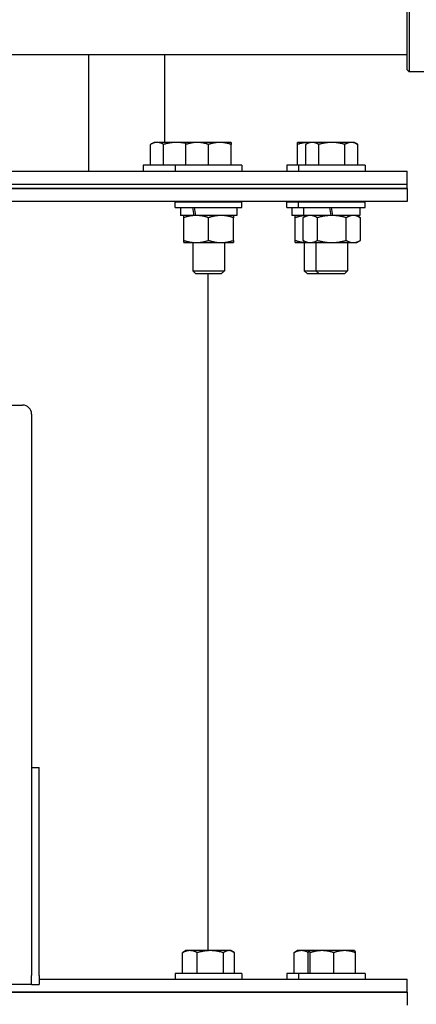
# Model space of a CAD drawing. Header units: inches. Extents: x 18 to 846, y -44 to 561.
# Tile 73 of 256: x 104.01 to 109.49, y 155.19 to 168.8. Entities that reach past the tile are written whole.
import ezdxf

# ---------------------------------------------------------------- set-up
doc = ezdxf.new("R2010")
doc.units = ezdxf.units.IN
doc.header["$LTSCALE"] = 24
doc.header["$MEASUREMENT"] = 0
doc.layers.add('Dimension (ANSI)', color=7, linetype='Continuous', lineweight=25)
doc.layers.add('Visible (ANSI)', color=7, linetype='Continuous', lineweight=30)
doc.styles.add('Note Text (ANSI)', font='tahoma.ttf')
doc.dimstyles.new('SB Fraction-16 (ANSI)', dxfattribs={"dimscale": 24, "dimtxt": 0.125, "dimasz": 0.098425, "dimexe": 0.125, "dimexo": 0.0625, "dimgap": 0.031496, "dimtad": 0, "dimtih": 1, "dimtoh": 1, "dimdec": 4, "dimrnd": 1e-08, "dimzin": 0, "dimdsep": 46, "dimlunit": 5, "dimtxsty": 'Note Text (ANSI)', "dimcen": 0.09, "dimdle": 0.393701, "dimclrd": 256, "dimclre": 256, "dimclrt": 256, "dimadec": 0, "dimazin": 3, "dimtfac": 0.96, "dimtofl": 0, "dimtmove": 0, "dimatfit": 3, "dimfxl": 1, "dimfrac": 2, "dimtolj": 1, "dimtzin": 12, "dimlwd": -1, "dimlwe": -1, "dimarcsym": 0})

# ---------------------------------------------------------------- blocks, each defined once
blk = doc.blocks.new('*D15')
at = {"layer": 'Defpoints', "color": 0, "transparency": 16777216}
for p in [(120.789, 378.582), (45.556, 94.87), (90.664, 94.87)]:
    blk.add_point(p, dxfattribs=at)
at = {"layer": 'Dimension (ANSI)', "transparency": 16777216}
for p, q in [((119.289, 378.582), (42.556, 378.582)), ((45.556, 376.219), (45.556, 240.375)), ((45.556, 97.232), (45.556, 235.076)), ((89.164, 94.87), (42.556, 94.87))]:
    blk.add_line(p, q, dxfattribs=at)
for points in [[(45.162, 376.219), (45.95, 376.219), (45.556, 378.582)], [(45.162, 97.232), (45.95, 97.232), (45.556, 94.87)]]:
    blk.add_solid(points, dxfattribs=at)
at = {"layer": 'Dimension (ANSI)', "transparency": 16777216, "insert": (36.416, 239.62), "char_height": 3, "attachment_point": 1, "style": 'Note Text (ANSI)'}
blk.add_mtext('\\A1;283 11/16', dxfattribs=at)

msp = doc.modelspace()

# ---------------------------------------------------------------- linework, layer by layer
at = {"layer": 'Visible (ANSI)'}
for p, q in [((109.35948, 168.10703), (109.35948, 169.35703)), ((109.39073, 169.38828), (109.39073, 168.07578)), ((109.35948, 168.31203), (86.27698, 168.31203)), ((104.95948, 168.31203), (104.95948, 166.70669)), ((106.00948, 168.31203), (106.00948, 167.10269)), ((109.35948, 168.10703), (109.39073, 168.07578)), ((110.06498, 168.07578), (109.39073, 168.07578)), ((105.86349, 167.10269), (105.81514, 167.07478)), ((105.81514, 166.78669), (105.81514, 167.07478)), ((105.90535, 167.10269), (105.86349, 167.10269)), ((106.17599, 167.10269), (105.90535, 167.10269)), ((105.99557, 166.78669), (105.99557, 167.07478)), ((106.30532, 167.10269), (106.17599, 167.10269)), ((106.46157, 167.10269), (106.30532, 167.10269)), ((106.30532, 166.78669), (106.30532, 167.07478)), ((106.77407, 167.10269), (106.46157, 167.10269)), ((106.61782, 166.78669), (106.61782, 167.07478)), ((106.93032, 167.10269), (106.77407, 167.10269)), ((106.93032, 166.78669), (106.93032, 167.07478)), ((108.00211, 167.10269), (107.84586, 167.10269)), ((107.84586, 166.78669), (107.84586, 167.07478)), ((108.00758, 167.10269), (107.95924, 167.07478)), ((107.95924, 166.78669), (107.95924, 167.07478)), ((108.00758, 167.10269), (108.00211, 167.10269)), ((108.04945, 167.10269), (108.00758, 167.10269)), ((108.32008, 167.10269), (108.04945, 167.10269)), ((108.13966, 166.78669), (108.13966, 167.07478)), ((108.59071, 167.10269), (108.32008, 167.10269)), ((108.5005, 166.78669), (108.5005, 167.07478)), ((108.63258, 167.10269), (108.59071, 167.10269)), ((108.63258, 167.10269), (108.68092, 167.07478)), ((108.68092, 166.78669), (108.68092, 167.07478)), ((106.15682, 166.78669), (105.71499, 166.78669)), ((105.71499, 166.78669), (105.71499, 166.70669)), ((107.07882, 166.78669), (106.15682, 166.78669)), ((106.15682, 166.78669), (106.15682, 166.70669)), ((107.07882, 166.78669), (107.07882, 166.70669)), ((107.85908, 166.78669), (107.69736, 166.78669)), ((107.69736, 166.78669), (107.69736, 166.70669)), ((108.78108, 166.78669), (107.85908, 166.78669)), ((107.85908, 166.78669), (107.85908, 166.70669)), ((108.78108, 166.78669), (108.78108, 166.70669)), ((93.36362, 166.70669), (109.36362, 166.70669)), ((109.36362, 166.52739), (109.36362, 166.70669)), ((93.36362, 166.52739), (109.36362, 166.52739)), ((93.36362, 166.52739), (109.36362, 166.52739)), ((109.36362, 166.46489), (93.36362, 166.46489)), ((93.36362, 166.46489), (109.36362, 166.46489)), ((109.36362, 166.46489), (109.36362, 166.52739)), ((109.36362, 166.46489), (109.36362, 166.28559)), ((109.36362, 166.28559), (93.36362, 166.28559)), ((106.15682, 166.28169), (107.07882, 166.28169)), ((106.15682, 166.20169), (106.15682, 166.28169)), ((106.15682, 166.20169), (107.07882, 166.20169)), ((106.22832, 166.20169), (106.22832, 166.09269)), ((106.39907, 166.28559), (106.39907, 166.28169)), ((106.83657, 166.28559), (106.83657, 166.28169)), ((107.00732, 166.20169), (107.00732, 166.09269)), ((107.07882, 166.20169), (107.07882, 166.28169)), ((107.69736, 166.28169), (107.85908, 166.28169)), ((107.69736, 166.20169), (107.69736, 166.28169)), ((107.69736, 166.20169), (107.85908, 166.20169)), ((107.76886, 166.20169), (107.76886, 166.09269)), ((107.85908, 166.28169), (108.78108, 166.28169)), ((107.85908, 166.20169), (107.85908, 166.28169)), ((107.85908, 166.20169), (108.78108, 166.20169)), ((107.93058, 166.20169), (107.93058, 166.09269)), ((107.93961, 166.28559), (107.93961, 166.28169)), ((108.10133, 166.28559), (108.10133, 166.28169)), ((108.28723, 166.20169), (108.30645, 166.09269)), ((108.3337, 166.09269), (108.31448, 166.20169)), ((108.53883, 166.28559), (108.53883, 166.28169)), ((108.70958, 166.20169), (108.70958, 166.09269)), ((108.78108, 166.20169), (108.78108, 166.28169)), ((106.41139, 166.09269), (106.22832, 166.09269)), ((106.27382, 165.74841), (106.27382, 166.06196)), ((106.43416, 166.09269), (106.41139, 166.09269)), ((106.43499, 166.09269), (106.43416, 166.09269)), ((107.00732, 166.09269), (106.43499, 166.09269)), ((106.61782, 165.74841), (106.61782, 166.06196)), ((106.96182, 165.74841), (106.96182, 166.06196)), ((107.93058, 166.09269), (107.76886, 166.09269)), ((107.81436, 165.74841), (107.81436, 166.06196)), ((107.97608, 166.09269), (107.92286, 166.06196)), ((107.92286, 165.74841), (107.92286, 166.06196)), ((108.30645, 166.09269), (107.93058, 166.09269)), ((108.12147, 165.74841), (108.12147, 166.06196)), ((108.32008, 166.09269), (108.30645, 166.09269)), ((108.3337, 166.09269), (108.32008, 166.09269)), ((108.70958, 166.09269), (108.3337, 166.09269)), ((108.51869, 165.74841), (108.51869, 166.06196)), ((108.66408, 166.09269), (108.7173, 166.06196)), ((108.7173, 165.74841), (108.7173, 166.06196)), ((106.27382, 165.71769), (106.44582, 165.71769)), ((106.39907, 165.71769), (106.39907, 165.32919)), ((106.44582, 165.71769), (106.78982, 165.71769)), ((106.78982, 165.71769), (106.96182, 165.71769)), ((106.83657, 165.71769), (106.83657, 165.32919)), ((107.81436, 165.71769), (107.97608, 165.71769)), ((107.97608, 165.71769), (107.92286, 165.74841)), ((107.93961, 165.71769), (107.93961, 165.32919)), ((107.97608, 165.71769), (108.02217, 165.71769)), ((108.02217, 165.71769), (108.32008, 165.71769)), ((108.10133, 165.71769), (108.10133, 165.32919)), ((108.32008, 165.71769), (108.61799, 165.71769)), ((108.53883, 165.71769), (108.53883, 165.32919)), ((108.61799, 165.71769), (108.66408, 165.71769)), ((108.66408, 165.71769), (108.7173, 165.74841)), ((106.39907, 165.32919), (106.83657, 165.32919)), ((106.44289, 165.28668), (106.39907, 165.32919)), ((106.79276, 165.28668), (106.44289, 165.28668)), ((106.61361, 155.93159), (106.61361, 165.28668)), ((106.79276, 165.28668), (106.83657, 165.32919)), ((107.93961, 165.32919), (108.10133, 165.32919)), ((107.98342, 165.28668), (107.93961, 165.32919)), ((108.14515, 165.28668), (107.98342, 165.28668)), ((108.10133, 165.32919), (108.53883, 165.32919)), ((108.14515, 165.28668), (108.10133, 165.32919)), ((108.49501, 165.28668), (108.14515, 165.28668)), ((108.49501, 165.28668), (108.53883, 165.32919)), ((98.54696, 163.47273), (104.04696, 163.47273)), ((104.17196, 163.34773), (104.17196, 155.76137)), ((104.17196, 158.46407), (104.17196, 155.58907)), ((104.17196, 158.46407), (104.27656, 158.46407)), ((104.27656, 155.58907), (104.27656, 158.46407)), ((106.25805, 155.61559), (106.25805, 155.90368)), ((106.30532, 155.93159), (106.27132, 155.91196)), ((106.35999, 155.93159), (106.30532, 155.93159)), ((106.64183, 155.93159), (106.35999, 155.93159)), ((106.46194, 155.61559), (106.46194, 155.90368)), ((106.89966, 155.93159), (106.64183, 155.93159)), ((106.82171, 155.61559), (106.82171, 155.90368)), ((106.93032, 155.93159), (106.89966, 155.93159)), ((106.93032, 155.93159), (106.96433, 155.91196)), ((106.9776, 155.61559), (106.9776, 155.90368)), ((107.79858, 155.61559), (107.79858, 155.90368)), ((107.84586, 155.93159), (107.81185, 155.91196)), ((107.90052, 155.93159), (107.84586, 155.93159)), ((108.00758, 155.93159), (107.90052, 155.93159)), ((107.99464, 155.61559), (107.99464, 155.90368)), ((108.00758, 155.93159), (108.00665, 155.93105)), ((108.0085, 155.93159), (108.00758, 155.93159)), ((108.18508, 155.93159), (108.0085, 155.93159)), ((108.02236, 155.61559), (108.02236, 155.90368)), ((108.49665, 155.93159), (108.18508, 155.93159)), ((108.34779, 155.61559), (108.34779, 155.90368)), ((108.63258, 155.93159), (108.49665, 155.93159)), ((108.63258, 155.93159), (108.6335, 155.93105)), ((108.64551, 155.61559), (108.64551, 155.90368)), ((104.17196, 155.46407), (104.17196, 155.58907)), ((104.27656, 155.58907), (104.27656, 155.46407)), ((107.07882, 155.61559), (106.15682, 155.61559)), ((106.15682, 155.61559), (106.15682, 155.53559)), ((107.07882, 155.61559), (107.07882, 155.53559)), ((107.85908, 155.61559), (107.69736, 155.61559)), ((107.69736, 155.61559), (107.69736, 155.53559)), ((108.78108, 155.61559), (107.85908, 155.61559)), ((107.85908, 155.61559), (107.85908, 155.53559)), ((108.78108, 155.61559), (108.78108, 155.53559)), ((104.17196, 155.46407), (98.42196, 155.46407)), ((104.17196, 155.46407), (104.27656, 155.46407)), ((104.27656, 155.53559), (109.36362, 155.53559)), ((109.36362, 155.35629), (109.36362, 155.53559)), ((93.36362, 155.35629), (109.36362, 155.35629)), ((109.36362, 155.35629), (93.36362, 155.35629)), ((109.36362, 155.35629), (109.36362, 155.17699))]:
    msp.add_line(p, q, dxfattribs=at)
msp.add_arc((104.04696, 163.34773), 0.125, 0, 90, dxfattribs=at)
for centre, start_param, end_param in [((106.61782, 166.01542), 4.61470989, 4.6641474), ((106.61782, 166.16996), 4.68477114, 4.73412317)]:
    msp.add_ellipse(centre, major_axis=(0.33987, -2.20877), ratio=0.08613948, start_param=start_param, end_param=end_param, dxfattribs=at)
for points, weights in [([(105.90535, 167.10269), (105.86349, 167.10269), (105.81514, 167.07478)], [1, 1.0379548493, 1]), ([(105.99557, 167.07478), (105.94722, 167.10269), (105.90535, 167.10269)], [1, 1.0379548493, 1]), ([(106.17599, 167.10269), (106.09225, 167.10269), (105.99557, 167.07478)], [1, 1.0379548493, 1]), ([(106.30532, 167.08785), (106.2381, 167.10269), (106.17599, 167.10269)], [1.01479997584, 1.02788120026, 1]), ([(106.30532, 167.07478), (106.30532, 167.10269), (106.30532, 167.10269)], [1, 1.0379548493, 1]), ([(106.46157, 167.10269), (106.38906, 167.10269), (106.30532, 167.07478)], [1, 1.0379548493, 1]), ([(106.61782, 167.07478), (106.53409, 167.10269), (106.46157, 167.10269)], [1, 1.0379548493, 1]), ([(106.77407, 167.10269), (106.70156, 167.10269), (106.61782, 167.07478)], [1, 1.0379548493, 1]), ([(106.93032, 167.07478), (106.84659, 167.10269), (106.77407, 167.10269)], [1, 1.0379548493, 1]), ([(106.93032, 167.10269), (106.93032, 167.10269), (106.93032, 167.07478)], [1, 1.0379548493, 1]), ([(107.84586, 167.07478), (107.84586, 167.10269), (107.84586, 167.10269)], [1, 1.0379548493, 1]), ([(108.00211, 167.10269), (107.92959, 167.10269), (107.84586, 167.07478)], [1, 1.0379548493, 1]), ([(108.04945, 167.10269), (108.00758, 167.10269), (107.95924, 167.07478)], [1, 1.0379548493, 1]), ([(108.00752, 167.10265), (108.00481, 167.10269), (108.00211, 167.10269)], [1.00263347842, 1.00136589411, 1]), ([(108.13966, 167.07478), (108.09131, 167.10269), (108.04945, 167.10269)], [1, 1.0379548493, 1]), ([(108.32008, 167.10269), (108.23634, 167.10269), (108.13966, 167.07478)], [1, 1.0379548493, 1]), ([(108.5005, 167.07478), (108.40381, 167.10269), (108.32008, 167.10269)], [1, 1.0379548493, 1]), ([(108.59071, 167.10269), (108.54884, 167.10269), (108.5005, 167.07478)], [1, 1.0379548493, 1]), ([(108.68092, 167.07478), (108.63258, 167.10269), (108.59071, 167.10269)], [1, 1.0379548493, 1]), ([(106.27382, 166.06196), (106.27382, 166.09269), (106.27382, 166.09269)], [1, 1.0379548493, 1]), ([(106.44582, 166.09269), (106.366, 166.09269), (106.27382, 166.06196)], [1, 1.0379548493, 1]), ([(106.61782, 166.06196), (106.52565, 166.09269), (106.44582, 166.09269)], [1, 1.0379548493, 1]), ([(106.78982, 166.09269), (106.71, 166.09269), (106.61782, 166.06196)], [1, 1.0379548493, 1]), ([(106.96182, 166.06196), (106.86965, 166.09269), (106.78982, 166.09269)], [1, 1.0379548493, 1]), ([(106.96182, 166.09269), (106.96182, 166.09269), (106.96182, 166.06196)], [1, 1.0379548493, 1]), ([(107.81436, 166.06196), (107.81436, 166.09269), (107.81436, 166.09269)], [1, 1.0379548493, 1]), ([(107.97587, 166.09257), (107.90088, 166.09081), (107.81436, 166.06196)], [1.00451001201, 1.03554710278, 1]), ([(108.02217, 166.09269), (107.97608, 166.09269), (107.92286, 166.06196)], [1, 1.0379548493, 1]), ([(108.12147, 166.06196), (108.06825, 166.09269), (108.02217, 166.09269)], [1, 1.0379548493, 1]), ([(108.32008, 166.09269), (108.2279, 166.09269), (108.12147, 166.06196)], [1, 1.0379548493, 1]), ([(108.51869, 166.06196), (108.41225, 166.09269), (108.32008, 166.09269)], [1, 1.0379548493, 1]), ([(108.61799, 166.09269), (108.5719, 166.09269), (108.51869, 166.06196)], [1, 1.0379548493, 1]), ([(108.7173, 166.06196), (108.66408, 166.09269), (108.61799, 166.09269)], [1, 1.0379548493, 1]), ([(106.27382, 165.71769), (106.27382, 165.71769), (106.27382, 165.74841)], [1, 1.0379548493, 1]), ([(106.27382, 165.74841), (106.366, 165.71769), (106.44582, 165.71769)], [1, 1.0379548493, 1]), ([(106.44582, 165.71769), (106.52565, 165.71769), (106.61782, 165.74841)], [1, 1.0379548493, 1]), ([(106.61782, 165.74841), (106.71, 165.71769), (106.78982, 165.71769)], [1, 1.0379548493, 1]), ([(106.78982, 165.71769), (106.86965, 165.71769), (106.96182, 165.74841)], [1, 1.0379548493, 1]), ([(106.96182, 165.74841), (106.96182, 165.71769), (106.96182, 165.71769)], [1, 1.0379548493, 1]), ([(107.81436, 165.71769), (107.81436, 165.71769), (107.81436, 165.74841)], [1, 1.0379548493, 1]), ([(107.81436, 165.74841), (107.90088, 165.71957), (107.97587, 165.71781)], [1, 1.03554710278, 1.00451001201]), ([(107.92286, 165.74841), (107.97608, 165.71769), (108.02217, 165.71769)], [1, 1.0379548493, 1]), ([(108.02217, 165.71769), (108.06825, 165.71769), (108.12147, 165.74841)], [1, 1.0379548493, 1]), ([(108.12147, 165.74841), (108.2279, 165.71769), (108.32008, 165.71769)], [1, 1.0379548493, 1]), ([(108.32008, 165.71769), (108.41225, 165.71769), (108.51869, 165.74841)], [1, 1.0379548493, 1]), ([(108.51869, 165.74841), (108.5719, 165.71769), (108.61799, 165.71769)], [1, 1.0379548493, 1]), ([(108.61799, 165.71769), (108.66408, 165.71769), (108.7173, 165.74841)], [1, 1.0379548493, 1]), ([(106.35999, 155.93159), (106.31268, 155.93159), (106.25805, 155.90368)], [1, 1.0379548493, 1]), ([(106.25805, 155.90368), (106.26482, 155.9082), (106.27132, 155.91196)], [1, 1.00596428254, 1.01005409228]), ([(106.46194, 155.90368), (106.4073, 155.93159), (106.35999, 155.93159)], [1, 1.0379548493, 1]), ([(106.64183, 155.93159), (106.55834, 155.93159), (106.46194, 155.90368)], [1, 1.0379548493, 1]), ([(106.82171, 155.90368), (106.72531, 155.93159), (106.64183, 155.93159)], [1, 1.0379548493, 1]), ([(106.89966, 155.93159), (106.86348, 155.93159), (106.82171, 155.90368)], [1, 1.0379548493, 1]), ([(106.9776, 155.90368), (106.93583, 155.93159), (106.89966, 155.93159)], [1, 1.0379548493, 1]), ([(107.90052, 155.93159), (107.85321, 155.93159), (107.79858, 155.90368)], [1, 1.0379548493, 1]), ([(107.79858, 155.90368), (107.80535, 155.9082), (107.81185, 155.91196)], [1, 1.00596428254, 1.01005409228]), ([(107.99558, 155.90711), (107.94503, 155.93159), (107.90052, 155.93159)], [1.0043734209, 1.03562513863, 1]), ([(108.0085, 155.93159), (108.00207, 155.93159), (107.99464, 155.90368)], [1, 1.0379548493, 1]), ([(108.02236, 155.90368), (108.01493, 155.93159), (108.0085, 155.93159)], [1, 1.0379548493, 1]), ([(108.18508, 155.93159), (108.10956, 155.93159), (108.02236, 155.90368)], [1, 1.0379548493, 1]), ([(108.34779, 155.90368), (108.26059, 155.93159), (108.18508, 155.93159)], [1, 1.0379548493, 1]), ([(108.49665, 155.93159), (108.42757, 155.93159), (108.34779, 155.90368)], [1, 1.0379548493, 1]), ([(108.64551, 155.90368), (108.56574, 155.93159), (108.49665, 155.93159)], [1, 1.0379548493, 1]), ([(108.6335, 155.93105), (108.63909, 155.92783), (108.64551, 155.90368)], [1.0090856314, 1.03267854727, 1])]:
    msp.add_rational_spline(points, weights, degree=2, dxfattribs=at)

# ---------------------------------------------------------------- dimensions: what is measured, and where the dimension line sits
at = {"layer": 'Dimension (ANSI)'}
dim = msp.add_linear_dim(base=(45.55597, 94.8698), p1=(120.78874, 378.5815), p2=(90.66374, 94.8698), angle=270, dimstyle='SB Fraction-16 (ANSI)', override={"dimgap": 0.031496, "dimdec": 4, "dimtol": 0, "dimlim": 0, "dimtp": 0, "dimtm": 0, "dimtdec": 2, "dimatfit": 1}, dxfattribs=at)
dim.commit()
dim.dimension.update_dxf_attribs({"geometry": '*D15', "text_midpoint": (45.55597, 237.72565), "dimtype": 160})

doc.saveas('drawing.dxf')
